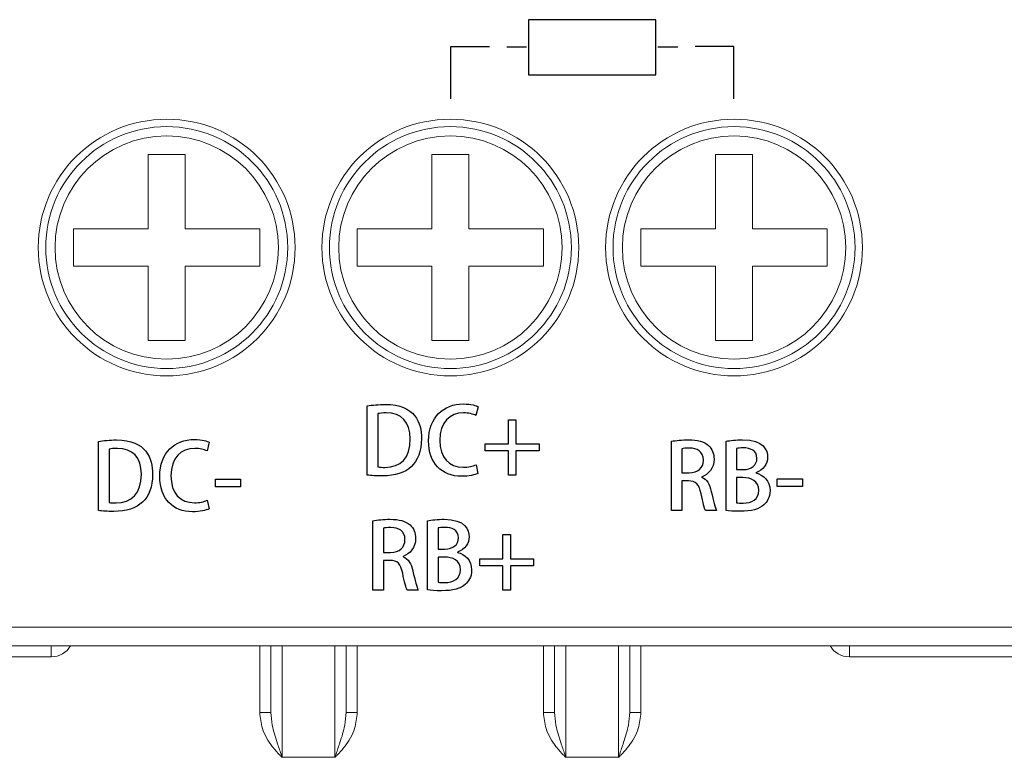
# Model space of a CAD drawing. Header units: millimetres. Extents: x -420 to 420, y -297 to 297.
# Tile 9 of 202: x -310 to -283, y -139 to -119. Entities that reach past the tile are written whole.
import ezdxf

# ---------------------------------------------------------------- set-up
doc = ezdxf.new("R2010")
doc.units = ezdxf.units.MM
doc.header["$MEASUREMENT"] = 0
doc.layers.add('layer 1', color=7, linetype='Continuous')

# ---------------------------------------------------------------- blocks, each defined once
blk = doc.blocks.new('1')
at = {"layer": 'layer 1', "lineweight": 25}
blk.add_lwpolyline([(-3.4773, -0.7402), (-0.0509, -0.7402), (-0.0509, 0.7402), (-3.4773, 0.7402), (-3.4773, -0.7402)], close=True, dxfattribs=at)
for points in [[(-5.5638, -1.39), (-5.5638, -1.39), (-5.5638, 0.0157), (-5.5638, 0.0157), (-5.5638, 0.0157), (-5.5638, 0.0157), (-4.5245, 0.0157), (-4.5245, 0.0157)], [(2.0429, -1.39), (2.0429, -1.39), (2.0429, 0.0157), (2.0429, 0.0157), (2.0429, 0.0157), (2.0429, 0.0157), (1.0036, 0.0157), (1.0036, 0.0157)]]:
    blk.add_open_spline(points, degree=3, knots=[0, 0, 0, 0, 0.3333333, 0.3333333, 0.3333333, 0.3333333, 1, 1, 1, 1], dxfattribs=at)
for points in [[(-3.5281, 0), (-3.5281, 0), (-4.0598, 0), (-4.0598, 0)], [(0.5316, 0), (0.5316, 0), (0, 0), (0, 0)]]:
    blk.add_open_spline(points, degree=3, dxfattribs=at)

msp = doc.modelspace()

# ---------------------------------------------------------------- linework, layer by layer
at = {"layer": 'layer 1', "lineweight": 9}
for points, knots in [([(-302.3402, -124.8529), (-302.3402, -122.9474), (-303.8848, -121.4028), (-305.7903, -121.4028), (-305.7903, -121.4028), (-307.6957, -121.4028), (-309.2403, -122.9474), (-309.2403, -124.8529), (-309.2403, -124.8529), (-309.2403, -126.7581), (-307.6957, -128.3029), (-305.7903, -128.3029), (-305.7903, -128.3029), (-303.8848, -128.3029), (-302.3402, -126.7583), (-302.3402, -124.8529)], [0, 0, 0, 0, 0.2, 0.2, 0.2, 0.2, 0.4, 0.4, 0.4, 0.4, 0.6, 0.6, 0.6, 0.6, 1, 1, 1, 1]), ([(-294.7201, -124.8529), (-294.7201, -122.9474), (-296.2647, -121.4028), (-298.1701, -121.4028), (-298.1701, -121.4028), (-300.0756, -121.4028), (-301.6202, -122.9474), (-301.6202, -124.8529), (-301.6202, -124.8529), (-301.6202, -126.7581), (-300.0756, -128.3029), (-298.1701, -128.3029), (-298.1701, -128.3029), (-296.2647, -128.3029), (-294.7201, -126.7583), (-294.7201, -124.8529)], [0, 0, 0, 0, 0.2, 0.2, 0.2, 0.2, 0.4, 0.4, 0.4, 0.4, 0.6, 0.6, 0.6, 0.6, 1, 1, 1, 1]), ([(-287.0999, -124.8529), (-287.0999, -122.9474), (-288.6446, -121.4028), (-290.55, -121.4028), (-290.55, -121.4028), (-292.4554, -121.4028), (-294.0001, -122.9474), (-294.0001, -124.8529), (-294.0001, -124.8529), (-294.0001, -126.7581), (-292.4554, -128.3029), (-290.55, -128.3029), (-290.55, -128.3029), (-288.6446, -128.3029), (-287.0999, -126.7583), (-287.0999, -124.8529)], [0, 0, 0, 0, 0.2, 0.2, 0.2, 0.2, 0.4, 0.4, 0.4, 0.4, 0.6, 0.6, 0.6, 0.6, 1, 1, 1, 1]), ([(-302.5402, -124.8529), (-302.5402, -123.0578), (-303.9954, -121.6028), (-305.7903, -121.6028), (-305.7903, -121.6028), (-307.5853, -121.6028), (-309.0403, -123.0578), (-309.0403, -124.8529), (-309.0403, -124.8529), (-309.0403, -126.6477), (-307.5853, -128.1029), (-305.7903, -128.1029), (-305.7903, -128.1029), (-303.9954, -128.1029), (-302.5402, -126.6477), (-302.5402, -124.8529)], [0, 0, 0, 0, 0.2, 0.2, 0.2, 0.2, 0.4, 0.4, 0.4, 0.4, 0.6, 0.6, 0.6, 0.6, 1, 1, 1, 1]), ([(-294.9201, -124.8529), (-294.9201, -123.0578), (-296.3753, -121.6028), (-298.1701, -121.6028), (-298.1701, -121.6028), (-299.9652, -121.6028), (-301.4202, -123.0578), (-301.4202, -124.8529), (-301.4202, -124.8529), (-301.4202, -126.6477), (-299.9652, -128.1029), (-298.1701, -128.1029), (-298.1701, -128.1029), (-296.3753, -128.1029), (-294.9201, -126.6477), (-294.9201, -124.8529)], [0, 0, 0, 0, 0.2, 0.2, 0.2, 0.2, 0.4, 0.4, 0.4, 0.4, 0.6, 0.6, 0.6, 0.6, 1, 1, 1, 1]), ([(-287.2999, -124.8529), (-287.2999, -123.0578), (-288.7552, -121.6028), (-290.55, -121.6028), (-290.55, -121.6028), (-292.345, -121.6028), (-293.8001, -123.0578), (-293.8001, -124.8529), (-293.8001, -124.8529), (-293.8001, -126.6477), (-292.345, -128.1029), (-290.55, -128.1029), (-290.55, -128.1029), (-288.7552, -128.1029), (-287.2999, -126.6477), (-287.2999, -124.8529)], [0, 0, 0, 0, 0.2, 0.2, 0.2, 0.2, 0.4, 0.4, 0.4, 0.4, 0.6, 0.6, 0.6, 0.6, 1, 1, 1, 1]), ([(-302.7902, -124.8529), (-302.7902, -123.1958), (-304.1335, -121.8528), (-305.7903, -121.8528), (-305.7903, -121.8528), (-307.4471, -121.8528), (-308.7903, -123.1958), (-308.7903, -124.8529), (-308.7903, -124.8529), (-308.7903, -126.5097), (-307.4473, -127.8529), (-305.7903, -127.8529), (-305.7903, -127.8529), (-304.1335, -127.8529), (-302.7902, -126.5097), (-302.7902, -124.8529)], [0, 0, 0, 0, 0.2, 0.2, 0.2, 0.2, 0.4, 0.4, 0.4, 0.4, 0.6, 0.6, 0.6, 0.6, 1, 1, 1, 1]), ([(-295.1701, -124.8529), (-295.1701, -123.1958), (-296.5133, -121.8528), (-298.1701, -121.8528), (-298.1701, -121.8528), (-299.827, -121.8528), (-301.1702, -123.1958), (-301.1702, -124.8529), (-301.1702, -124.8529), (-301.1702, -126.5097), (-299.8272, -127.8529), (-298.1701, -127.8529), (-298.1701, -127.8529), (-296.5133, -127.8529), (-295.1701, -126.5097), (-295.1701, -124.8529)], [0, 0, 0, 0, 0.2, 0.2, 0.2, 0.2, 0.4, 0.4, 0.4, 0.4, 0.6, 0.6, 0.6, 0.6, 1, 1, 1, 1]), ([(-287.5499, -124.8529), (-287.5499, -123.1958), (-288.8932, -121.8528), (-290.55, -121.8528), (-290.55, -121.8528), (-292.2068, -121.8528), (-293.5501, -123.1958), (-293.5501, -124.8529), (-293.5501, -124.8529), (-293.5501, -126.5097), (-292.207, -127.8529), (-290.55, -127.8529), (-290.55, -127.8529), (-288.8932, -127.8529), (-287.5499, -126.5097), (-287.5499, -124.8529)], [0, 0, 0, 0, 0.2, 0.2, 0.2, 0.2, 0.4, 0.4, 0.4, 0.4, 0.6, 0.6, 0.6, 0.6, 1, 1, 1, 1]), ([(-302.9902, -137.3469), (-302.9902, -137.1707), (-302.9902, -136.9945), (-302.9902, -136.8347), (-302.9902, -136.8347), (-302.9902, -136.4063), (-302.9902, -136.0943), (-302.9902, -135.8405), (-302.9902, -135.8405), (-302.9902, -135.7385), (-302.9902, -135.6457), (-302.9902, -135.5531)], [0, 0, 0, 0, 0.25, 0.25, 0.25, 0.25, 0.5, 0.5, 0.5, 0.5, 1, 1, 1, 1]), ([(-302.6902, -135.5531), (-302.6902, -135.5531), (-302.6902, -135.5531), (-302.6902, -135.5531), (-302.6902, -135.5531), (-302.6902, -135.5531), (-302.6902, -135.6575), (-302.6902, -135.7647), (-302.6902, -135.7647), (-302.6902, -135.8759), (-302.6902, -135.9901), (-302.6902, -136.1193), (-302.6902, -136.1193), (-302.6902, -136.3717), (-302.6902, -136.6815), (-302.6902, -137.0817), (-302.6902, -137.0817), (-302.6902, -137.2363), (-302.6902, -137.4043), (-302.6902, -137.5995), (-302.6902, -137.5995), (-302.6902, -137.7431), (-302.6902, -137.9015), (-302.6902, -138.0815), (-302.6902, -138.0815), (-302.6902, -138.2037), (-302.6902, -138.3359), (-302.6902, -138.4707), (-302.6902, -138.4707), (-302.6902, -138.4981), (-302.6902, -138.5255), (-302.6902, -138.5531)], [0, 0, 0, 0, 0.1111111, 0.1111111, 0.1111111, 0.1111111, 0.2222222, 0.2222222, 0.2222222, 0.2222222, 0.3333333, 0.3333333, 0.3333333, 0.3333333, 0.4444444, 0.4444444, 0.4444444, 0.4444444, 0.5555556, 0.5555556, 0.5555556, 0.5555556, 0.6666667, 0.6666667, 0.6666667, 0.6666667, 0.7777778, 0.7777778, 0.7777778, 0.7777778, 1, 1, 1, 1]), ([(-301.2702, -138.5531), (-301.2702, -138.5531), (-301.2702, -138.5529), (-301.2702, -138.5529), (-301.2702, -138.5529), (-301.2702, -138.5255), (-301.2702, -138.4981), (-301.2702, -138.4707), (-301.2702, -138.4707), (-301.2702, -138.3359), (-301.2702, -138.2037), (-301.2702, -138.0815), (-301.2702, -138.0815), (-301.2702, -137.9017), (-301.2702, -137.7433), (-301.2702, -137.5995), (-301.2702, -137.5995), (-301.2702, -137.4041), (-301.2702, -137.2355), (-301.2702, -137.0817), (-301.2702, -137.0817), (-301.2702, -136.6831), (-301.2702, -136.3831), (-301.2702, -136.1193), (-301.2702, -136.1193), (-301.2702, -135.9875), (-301.2702, -135.8649), (-301.2702, -135.7723), (-301.2702, -135.7723), (-301.2702, -135.6785), (-301.2702, -135.6157), (-301.2702, -135.5531)], [0, 0, 0, 0, 0.1111111, 0.1111111, 0.1111111, 0.1111111, 0.2222222, 0.2222222, 0.2222222, 0.2222222, 0.3333333, 0.3333333, 0.3333333, 0.3333333, 0.4444444, 0.4444444, 0.4444444, 0.4444444, 0.5555556, 0.5555556, 0.5555556, 0.5555556, 0.6666667, 0.6666667, 0.6666667, 0.6666667, 0.7777778, 0.7777778, 0.7777778, 0.7777778, 1, 1, 1, 1]), ([(-300.9702, -135.5531), (-300.9702, -135.6457), (-300.9702, -135.7383), (-300.9702, -135.8405), (-300.9702, -135.8405), (-300.9702, -136.0939), (-300.9702, -136.4061), (-300.9702, -136.8347), (-300.9702, -136.8347), (-300.9702, -136.9947), (-300.9702, -137.1707), (-300.9702, -137.3469)], [0, 0, 0, 0, 0.25, 0.25, 0.25, 0.25, 0.5, 0.5, 0.5, 0.5, 1, 1, 1, 1]), ([(-295.3701, -137.3469), (-295.3701, -137.1707), (-295.3701, -136.9945), (-295.3701, -136.8347), (-295.3701, -136.8347), (-295.3701, -136.4063), (-295.3701, -136.0943), (-295.3701, -135.8405), (-295.3701, -135.8405), (-295.3701, -135.7385), (-295.3701, -135.6457), (-295.3701, -135.5531)], [0, 0, 0, 0, 0.25, 0.25, 0.25, 0.25, 0.5, 0.5, 0.5, 0.5, 1, 1, 1, 1]), ([(-295.0701, -135.5531), (-295.0701, -135.5531), (-295.0701, -135.5531), (-295.0701, -135.5531), (-295.0701, -135.5531), (-295.0701, -135.5531), (-295.0701, -135.6575), (-295.0701, -135.7647), (-295.0701, -135.7647), (-295.0701, -135.8759), (-295.0701, -135.9901), (-295.0701, -136.1193), (-295.0701, -136.1193), (-295.0701, -136.3717), (-295.0701, -136.6815), (-295.0701, -137.0817), (-295.0701, -137.0817), (-295.0701, -137.2363), (-295.0701, -137.4043), (-295.0701, -137.5995), (-295.0701, -137.5995), (-295.0701, -137.7431), (-295.0701, -137.9015), (-295.0701, -138.0815), (-295.0701, -138.0815), (-295.0701, -138.2037), (-295.0701, -138.3359), (-295.0701, -138.4707), (-295.0701, -138.4707), (-295.0701, -138.4981), (-295.0701, -138.5255), (-295.0701, -138.5531)], [0, 0, 0, 0, 0.1111111, 0.1111111, 0.1111111, 0.1111111, 0.2222222, 0.2222222, 0.2222222, 0.2222222, 0.3333333, 0.3333333, 0.3333333, 0.3333333, 0.4444444, 0.4444444, 0.4444444, 0.4444444, 0.5555556, 0.5555556, 0.5555556, 0.5555556, 0.6666667, 0.6666667, 0.6666667, 0.6666667, 0.7777778, 0.7777778, 0.7777778, 0.7777778, 1, 1, 1, 1]), ([(-293.6501, -138.5531), (-293.6501, -138.5531), (-293.6501, -138.5529), (-293.6501, -138.5529), (-293.6501, -138.5529), (-293.6501, -138.5255), (-293.6501, -138.4981), (-293.6501, -138.4707), (-293.6501, -138.4707), (-293.6501, -138.3359), (-293.6501, -138.2037), (-293.6501, -138.0815), (-293.6501, -138.0815), (-293.6501, -137.9017), (-293.6501, -137.7433), (-293.6501, -137.5995), (-293.6501, -137.5995), (-293.6501, -137.4041), (-293.6501, -137.2355), (-293.6501, -137.0817), (-293.6501, -137.0817), (-293.6501, -136.6831), (-293.6501, -136.3831), (-293.6501, -136.1193), (-293.6501, -136.1193), (-293.6501, -135.9875), (-293.6501, -135.8649), (-293.6501, -135.7723), (-293.6501, -135.7723), (-293.6501, -135.6785), (-293.6501, -135.6157), (-293.6501, -135.5531)], [0, 0, 0, 0, 0.1111111, 0.1111111, 0.1111111, 0.1111111, 0.2222222, 0.2222222, 0.2222222, 0.2222222, 0.3333333, 0.3333333, 0.3333333, 0.3333333, 0.4444444, 0.4444444, 0.4444444, 0.4444444, 0.5555556, 0.5555556, 0.5555556, 0.5555556, 0.6666667, 0.6666667, 0.6666667, 0.6666667, 0.7777778, 0.7777778, 0.7777778, 0.7777778, 1, 1, 1, 1]), ([(-293.35, -135.5531), (-293.35, -135.6457), (-293.35, -135.7383), (-293.35, -135.8405), (-293.35, -135.8405), (-293.35, -136.0939), (-293.35, -136.4061), (-293.35, -136.8347), (-293.35, -136.8347), (-293.35, -136.9947), (-293.35, -137.1707), (-293.35, -137.3469)], [0, 0, 0, 0, 0.25, 0.25, 0.25, 0.25, 0.5, 0.5, 0.5, 0.5, 1, 1, 1, 1]), ([(-302.6902, -138.5531), (-302.6914, -138.5519), (-302.6926, -138.5507), (-302.6938, -138.5495), (-302.6938, -138.5495), (-302.712, -138.5313), (-302.7302, -138.5129), (-302.7484, -138.4943), (-302.7484, -138.4943), (-302.8208, -138.4199), (-302.8902, -138.3431), (-302.9542, -138.2605), (-302.9542, -138.2605), (-303.067, -138.1151), (-303.163, -137.9523), (-303.2166, -137.7781), (-303.2166, -137.7781), (-303.2592, -137.6393), (-303.2746, -137.4931), (-303.2902, -137.3469)], [0, 0, 0, 0, 0.1666667, 0.1666667, 0.1666667, 0.1666667, 0.3333333, 0.3333333, 0.3333333, 0.3333333, 0.5, 0.5, 0.5, 0.5, 0.6666667, 0.6666667, 0.6666667, 0.6666667, 1, 1, 1, 1]), ([(-302.9902, -137.3469), (-302.9818, -137.4615), (-302.9734, -137.5759), (-302.9534, -137.6889), (-302.9534, -137.6889), (-302.9254, -137.8471), (-302.8746, -138.0021), (-302.8222, -138.1591), (-302.8222, -138.1591), (-302.7884, -138.2605), (-302.7538, -138.3627), (-302.7194, -138.4659), (-302.7194, -138.4659), (-302.7102, -138.4929), (-302.7012, -138.5201), (-302.6922, -138.5473), (-302.6922, -138.5473), (-302.6916, -138.5491), (-302.6908, -138.5511), (-302.6902, -138.5531)], [0, 0, 0, 0, 0.1666667, 0.1666667, 0.1666667, 0.1666667, 0.3333333, 0.3333333, 0.3333333, 0.3333333, 0.5, 0.5, 0.5, 0.5, 0.6666667, 0.6666667, 0.6666667, 0.6666667, 1, 1, 1, 1]), ([(-301.2702, -138.5531), (-301.2696, -138.5511), (-301.269, -138.5491), (-301.2684, -138.5473), (-301.2684, -138.5473), (-301.2592, -138.5201), (-301.2502, -138.4929), (-301.2412, -138.4659), (-301.2412, -138.4659), (-301.2066, -138.3627), (-301.1722, -138.2605), (-301.1382, -138.1591), (-301.1382, -138.1591), (-301.0858, -138.0021), (-301.035, -137.8471), (-301.007, -137.6889), (-301.007, -137.6889), (-300.987, -137.5759), (-300.9786, -137.4615), (-300.9702, -137.3469)], [0, 0, 0, 0, 0.1666667, 0.1666667, 0.1666667, 0.1666667, 0.3333333, 0.3333333, 0.3333333, 0.3333333, 0.5, 0.5, 0.5, 0.5, 0.6666667, 0.6666667, 0.6666667, 0.6666667, 1, 1, 1, 1]), ([(-300.6702, -137.3469), (-300.6858, -137.4931), (-300.7014, -137.6393), (-300.744, -137.7781), (-300.744, -137.7781), (-300.7974, -137.9523), (-300.8934, -138.1151), (-301.0064, -138.2605), (-301.0064, -138.2605), (-301.0704, -138.3431), (-301.1396, -138.4199), (-301.2122, -138.4943), (-301.2122, -138.4943), (-301.2302, -138.5129), (-301.2484, -138.5313), (-301.2668, -138.5495), (-301.2668, -138.5495), (-301.268, -138.5507), (-301.269, -138.5519), (-301.2702, -138.5531)], [0, 0, 0, 0, 0.1666667, 0.1666667, 0.1666667, 0.1666667, 0.3333333, 0.3333333, 0.3333333, 0.3333333, 0.5, 0.5, 0.5, 0.5, 0.6666667, 0.6666667, 0.6666667, 0.6666667, 1, 1, 1, 1]), ([(-295.0701, -138.5531), (-295.0713, -138.5519), (-295.0725, -138.5507), (-295.0737, -138.5495), (-295.0737, -138.5495), (-295.0919, -138.5313), (-295.1101, -138.5129), (-295.1283, -138.4943), (-295.1283, -138.4943), (-295.2007, -138.4199), (-295.2701, -138.3431), (-295.3341, -138.2605), (-295.3341, -138.2605), (-295.4469, -138.1151), (-295.5429, -137.9523), (-295.5965, -137.7781), (-295.5965, -137.7781), (-295.6391, -137.6393), (-295.6545, -137.4931), (-295.6701, -137.3469)], [0, 0, 0, 0, 0.1666667, 0.1666667, 0.1666667, 0.1666667, 0.3333333, 0.3333333, 0.3333333, 0.3333333, 0.5, 0.5, 0.5, 0.5, 0.6666667, 0.6666667, 0.6666667, 0.6666667, 1, 1, 1, 1]), ([(-295.3701, -137.3469), (-295.3617, -137.4615), (-295.3533, -137.5759), (-295.3333, -137.6889), (-295.3333, -137.6889), (-295.3053, -137.8471), (-295.2545, -138.0021), (-295.2021, -138.1591), (-295.2021, -138.1591), (-295.1683, -138.2605), (-295.1337, -138.3627), (-295.0993, -138.4659), (-295.0993, -138.4659), (-295.0901, -138.4929), (-295.0811, -138.5201), (-295.0721, -138.5473), (-295.0721, -138.5473), (-295.0715, -138.5491), (-295.0707, -138.5511), (-295.0701, -138.5531)], [0, 0, 0, 0, 0.1666667, 0.1666667, 0.1666667, 0.1666667, 0.3333333, 0.3333333, 0.3333333, 0.3333333, 0.5, 0.5, 0.5, 0.5, 0.6666667, 0.6666667, 0.6666667, 0.6666667, 1, 1, 1, 1]), ([(-293.6501, -138.5531), (-293.6495, -138.5511), (-293.6489, -138.5491), (-293.6483, -138.5473), (-293.6483, -138.5473), (-293.6391, -138.5201), (-293.6301, -138.4929), (-293.6211, -138.4659), (-293.6211, -138.4659), (-293.5865, -138.3627), (-293.5521, -138.2605), (-293.5181, -138.1591), (-293.5181, -138.1591), (-293.4656, -138.0021), (-293.4148, -137.8471), (-293.3868, -137.6889), (-293.3868, -137.6889), (-293.3668, -137.5759), (-293.3584, -137.4615), (-293.35, -137.3469)], [0, 0, 0, 0, 0.1666667, 0.1666667, 0.1666667, 0.1666667, 0.3333333, 0.3333333, 0.3333333, 0.3333333, 0.5, 0.5, 0.5, 0.5, 0.6666667, 0.6666667, 0.6666667, 0.6666667, 1, 1, 1, 1]), ([(-293.05, -137.3469), (-293.0656, -137.4931), (-293.0812, -137.6393), (-293.1238, -137.7781), (-293.1238, -137.7781), (-293.1772, -137.9523), (-293.2732, -138.1151), (-293.3862, -138.2605), (-293.3862, -138.2605), (-293.4502, -138.3431), (-293.5195, -138.4199), (-293.5921, -138.4943), (-293.5921, -138.4943), (-293.6101, -138.5129), (-293.6283, -138.5313), (-293.6467, -138.5495), (-293.6467, -138.5495), (-293.6479, -138.5507), (-293.6489, -138.5519), (-293.6501, -138.5531)], [0, 0, 0, 0, 0.1666667, 0.1666667, 0.1666667, 0.1666667, 0.3333333, 0.3333333, 0.3333333, 0.3333333, 0.5, 0.5, 0.5, 0.5, 0.6666667, 0.6666667, 0.6666667, 0.6666667, 1, 1, 1, 1])]:
    msp.add_open_spline(points, degree=3, knots=knots, dxfattribs=at)
for points in [[(-305.2903, -122.3528), (-305.2903, -122.3528), (-306.2903, -122.3528), (-306.2903, -122.3528)], [(-306.2903, -122.3528), (-306.2903, -122.3528), (-306.2903, -124.3529), (-306.2903, -124.3529)], [(-305.2903, -122.3528), (-305.2903, -122.3528), (-305.2903, -124.3529), (-305.2903, -124.3529)], [(-297.6701, -122.3528), (-297.6701, -122.3528), (-298.6701, -122.3528), (-298.6701, -122.3528)], [(-298.6701, -122.3528), (-298.6701, -122.3528), (-298.6701, -124.3529), (-298.6701, -124.3529)], [(-297.6701, -122.3528), (-297.6701, -122.3528), (-297.6701, -124.3529), (-297.6701, -124.3529)], [(-290.05, -122.3528), (-290.05, -122.3528), (-291.05, -122.3528), (-291.05, -122.3528)], [(-291.05, -122.3528), (-291.05, -122.3528), (-291.05, -124.3529), (-291.05, -124.3529)], [(-290.05, -122.3528), (-290.05, -122.3528), (-290.05, -124.3529), (-290.05, -124.3529)], [(-308.2903, -124.3529), (-308.2903, -124.3529), (-306.2903, -124.3529), (-306.2903, -124.3529)], [(-308.2903, -124.3529), (-308.2903, -124.3529), (-308.2903, -125.3529), (-308.2903, -125.3529)], [(-305.2903, -124.3529), (-305.2903, -124.3529), (-303.2902, -124.3529), (-303.2902, -124.3529)], [(-303.2902, -124.3529), (-303.2902, -124.3529), (-303.2902, -125.3529), (-303.2902, -125.3529)], [(-300.6702, -124.3529), (-300.6702, -124.3529), (-300.6702, -125.3529), (-300.6702, -125.3529)], [(-300.6702, -124.3529), (-300.6702, -124.3529), (-298.6701, -124.3529), (-298.6701, -124.3529)], [(-297.6701, -124.3529), (-297.6701, -124.3529), (-295.6701, -124.3529), (-295.6701, -124.3529)], [(-295.6701, -124.3529), (-295.6701, -124.3529), (-295.6701, -125.3529), (-295.6701, -125.3529)], [(-293.05, -124.3529), (-293.05, -124.3529), (-291.05, -124.3529), (-291.05, -124.3529)], [(-293.05, -124.3529), (-293.05, -124.3529), (-293.05, -125.3529), (-293.05, -125.3529)], [(-290.05, -124.3529), (-290.05, -124.3529), (-288.0499, -124.3529), (-288.0499, -124.3529)], [(-288.0499, -124.3529), (-288.0499, -124.3529), (-288.0499, -125.3529), (-288.0499, -125.3529)], [(-308.2903, -125.3529), (-308.2903, -125.3529), (-306.2903, -125.3529), (-306.2903, -125.3529)], [(-306.2903, -125.3529), (-306.2903, -125.3529), (-306.2903, -127.3529), (-306.2903, -127.3529)], [(-305.2903, -125.3529), (-305.2903, -125.3529), (-305.2903, -127.3529), (-305.2903, -127.3529)], [(-305.2903, -125.3529), (-305.2903, -125.3529), (-303.2902, -125.3529), (-303.2902, -125.3529)], [(-300.6702, -125.3529), (-300.6702, -125.3529), (-298.6701, -125.3529), (-298.6701, -125.3529)], [(-298.6701, -125.3529), (-298.6701, -125.3529), (-298.6701, -127.3529), (-298.6701, -127.3529)], [(-297.6701, -125.3529), (-297.6701, -125.3529), (-297.6701, -127.3529), (-297.6701, -127.3529)], [(-297.6701, -125.3529), (-297.6701, -125.3529), (-295.6701, -125.3529), (-295.6701, -125.3529)], [(-293.05, -125.3529), (-293.05, -125.3529), (-291.05, -125.3529), (-291.05, -125.3529)], [(-291.05, -125.3529), (-291.05, -125.3529), (-291.05, -127.3529), (-291.05, -127.3529)], [(-290.05, -125.3529), (-290.05, -125.3529), (-290.05, -127.3529), (-290.05, -127.3529)], [(-290.05, -125.3529), (-290.05, -125.3529), (-288.0499, -125.3529), (-288.0499, -125.3529)], [(-305.2903, -127.3529), (-305.2903, -127.3529), (-306.2903, -127.3529), (-306.2903, -127.3529)], [(-297.6701, -127.3529), (-297.6701, -127.3529), (-298.6701, -127.3529), (-298.6701, -127.3529)], [(-290.05, -127.3529), (-290.05, -127.3529), (-291.05, -127.3529), (-291.05, -127.3529)], [(-311.8206, -135.0531), (-311.8206, -135.0531), (-259.2094, -135.0531), (-259.2094, -135.0531)], [(-259.2094, -135.5531), (-259.2094, -135.5531), (-311.536, -135.5531), (-311.536, -135.5531)], [(-308.8903, -135.8531), (-308.8903, -135.8531), (-308.8903, -135.5531), (-308.8903, -135.5531)], [(-308.8903, -135.8531), (-308.6759, -135.8531), (-308.4779, -135.7387), (-308.3707, -135.5531)], [(-303.2902, -137.3469), (-303.2902, -137.3469), (-303.2902, -135.5531), (-303.2902, -135.5531)], [(-300.6702, -135.5531), (-300.6702, -135.5531), (-300.6702, -137.3469), (-300.6702, -137.3469)], [(-295.6701, -137.3469), (-295.6701, -137.3469), (-295.6701, -135.5531), (-295.6701, -135.5531)], [(-293.05, -135.5531), (-293.05, -135.5531), (-293.05, -137.3469), (-293.05, -137.3469)], [(-287.9695, -135.5531), (-287.8623, -135.7387), (-287.6643, -135.8531), (-287.4499, -135.8531)], [(-287.4499, -135.5531), (-287.4499, -135.5531), (-287.4499, -135.8531), (-287.4499, -135.8531)], [(-308.8903, -135.8531), (-308.8903, -135.8531), (-330.9108, -135.8531), (-330.9108, -135.8531)], [(-260.5094, -135.8531), (-260.5094, -135.8531), (-287.4499, -135.8531), (-287.4499, -135.8531)], [(-302.9902, -137.3469), (-302.9902, -137.3469), (-303.2902, -137.3469), (-303.2902, -137.3469)], [(-300.6702, -137.3469), (-300.6702, -137.3469), (-300.9702, -137.3469), (-300.9702, -137.3469)], [(-295.3701, -137.3469), (-295.3701, -137.3469), (-295.6701, -137.3469), (-295.6701, -137.3469)], [(-293.05, -137.3469), (-293.05, -137.3469), (-293.35, -137.3469), (-293.35, -137.3469)], [(-302.6902, -138.5531), (-302.6902, -138.5531), (-301.2702, -138.5531), (-301.2702, -138.5531)], [(-295.0701, -138.5531), (-295.0701, -138.5531), (-293.6501, -138.5531), (-293.6501, -138.5531)]]:
    msp.add_open_spline(points, degree=3, dxfattribs=at)
at = {"layer": 'layer 1'}
for points, knots in [([(-300.4007, -130.9677), (-300.2946, -130.9825), (-300.1587, -130.9899), (-299.9908, -130.9899), (-299.9908, -130.9899), (-299.6575, -130.9899), (-299.3883, -130.9059), (-299.2179, -130.7405), (-299.2179, -130.7405), (-299.0525, -130.58), (-298.9463, -130.3306), (-298.9463, -129.9873), (-298.9463, -129.9873), (-298.9463, -129.9873), (-298.9463, -129.9848), (-298.9463, -129.9848), (-298.9463, -129.9848), (-298.9463, -129.565), (-299.1142, -129.0687), (-299.9192, -129.0687), (-299.9192, -129.0687), (-300.097, -129.0687), (-300.2649, -129.086), (-300.4007, -129.1082), (-300.4007, -129.1082), (-300.4007, -129.1082), (-300.4007, -130.9677), (-300.4007, -130.9677)], [0, 0, 0, 0, 0.125, 0.125, 0.125, 0.125, 0.25, 0.25, 0.25, 0.25, 0.375, 0.375, 0.375, 0.375, 0.5, 0.5, 0.5, 0.5, 0.625, 0.625, 0.625, 0.625, 0.75, 0.75, 0.75, 0.75, 1, 1, 1, 1]), ([(-297.4795, -130.6911), (-297.561, -130.7306), (-297.6919, -130.7578), (-297.8203, -130.7578), (-297.8203, -130.7578), (-298.2104, -130.7578), (-298.4524, -130.4985), (-298.4524, -130.0342), (-298.4524, -130.0342), (-298.4524, -129.5428), (-298.1808, -129.2959), (-297.8153, -129.2959), (-297.8153, -129.2959), (-297.6746, -129.2959), (-297.5634, -129.328), (-297.4844, -129.365), (-297.4844, -129.365), (-297.4844, -129.365), (-297.4227, -129.1304), (-297.4227, -129.1304), (-297.4227, -129.1304), (-297.4745, -129.1033), (-297.6079, -129.0563), (-297.8252, -129.0563), (-297.8252, -129.0563), (-298.3487, -129.0563), (-298.7537, -129.407), (-298.7537, -130.049), (-298.7537, -130.049), (-298.7537, -130.6516), (-298.4006, -130.9998), (-297.8746, -130.9998), (-297.8746, -130.9998), (-297.6696, -130.9998), (-297.5091, -130.9603), (-297.4301, -130.9207), (-297.4301, -130.9207), (-297.4301, -130.9207), (-297.4795, -130.6911), (-297.4795, -130.6911)], [0, 0, 0, 0, 0.0909091, 0.0909091, 0.0909091, 0.0909091, 0.1818182, 0.1818182, 0.1818182, 0.1818182, 0.2727273, 0.2727273, 0.2727273, 0.2727273, 0.3636364, 0.3636364, 0.3636364, 0.3636364, 0.4545455, 0.4545455, 0.4545455, 0.4545455, 0.5454545, 0.5454545, 0.5454545, 0.5454545, 0.6363636, 0.6363636, 0.6363636, 0.6363636, 0.7272727, 0.7272727, 0.7272727, 0.7272727, 0.8181818, 0.8181818, 0.8181818, 0.8181818, 1, 1, 1, 1]), ([(-300.1143, -129.3156), (-300.0649, -129.3058), (-299.9908, -129.2959), (-299.8921, -129.2959), (-299.8921, -129.2959), (-299.4846, -129.2959), (-299.2475, -129.5329), (-299.2475, -129.9922), (-299.2475, -129.9922), (-299.2475, -130.5133), (-299.5044, -130.7627), (-299.9291, -130.7602), (-299.9291, -130.7602), (-299.9958, -130.7602), (-300.0649, -130.7578), (-300.1143, -130.7504), (-300.1143, -130.7504), (-300.1143, -130.7504), (-300.1143, -129.3156), (-300.1143, -129.3156)], [0, 0, 0, 0, 0.1666667, 0.1666667, 0.1666667, 0.1666667, 0.3333333, 0.3333333, 0.3333333, 0.3333333, 0.5, 0.5, 0.5, 0.5, 0.6666667, 0.6666667, 0.6666667, 0.6666667, 1, 1, 1, 1]), ([(-296.6078, -130.1281), (-296.6078, -130.1281), (-297.2326, -130.1281), (-297.2326, -130.1281), (-297.2326, -130.1281), (-297.2326, -130.1281), (-297.2326, -130.3182), (-297.2326, -130.3182), (-297.2326, -130.3182), (-297.2326, -130.3182), (-296.6078, -130.3182), (-296.6078, -130.3182), (-296.6078, -130.3182), (-296.6078, -130.3182), (-296.6078, -130.9726), (-296.6078, -130.9726), (-296.6078, -130.9726), (-296.6078, -130.9726), (-296.4078, -130.9726), (-296.4078, -130.9726), (-296.4078, -130.9726), (-296.4078, -130.9726), (-296.4078, -130.3182), (-296.4078, -130.3182), (-296.4078, -130.3182), (-296.4078, -130.3182), (-295.7855, -130.3182), (-295.7855, -130.3182), (-295.7855, -130.3182), (-295.7855, -130.3182), (-295.7855, -130.1281), (-295.7855, -130.1281), (-295.7855, -130.1281), (-295.7855, -130.1281), (-296.4078, -130.1281), (-296.4078, -130.1281), (-296.4078, -130.1281), (-296.4078, -130.1281), (-296.4078, -129.4786), (-296.4078, -129.4786), (-296.4078, -129.4786), (-296.4078, -129.4786), (-296.6078, -129.4786), (-296.6078, -129.4786), (-296.6078, -129.4786), (-296.6078, -129.4786), (-296.6078, -130.1281), (-296.6078, -130.1281)], [0, 0, 0, 0, 0.0769231, 0.0769231, 0.0769231, 0.0769231, 0.1538462, 0.1538462, 0.1538462, 0.1538462, 0.2307692, 0.2307692, 0.2307692, 0.2307692, 0.3076923, 0.3076923, 0.3076923, 0.3076923, 0.3846154, 0.3846154, 0.3846154, 0.3846154, 0.4615385, 0.4615385, 0.4615385, 0.4615385, 0.5384615, 0.5384615, 0.5384615, 0.5384615, 0.6153846, 0.6153846, 0.6153846, 0.6153846, 0.6923077, 0.6923077, 0.6923077, 0.6923077, 0.7692308, 0.7692308, 0.7692308, 0.7692308, 0.8461538, 0.8461538, 0.8461538, 0.8461538, 1, 1, 1, 1]), ([(-307.6234, -131.922), (-307.5173, -131.9368), (-307.3814, -131.9442), (-307.2135, -131.9442), (-307.2135, -131.9442), (-306.8802, -131.9442), (-306.611, -131.8602), (-306.4406, -131.6948), (-306.4406, -131.6948), (-306.2752, -131.5343), (-306.169, -131.2849), (-306.169, -130.9416), (-306.169, -130.9416), (-306.169, -130.9416), (-306.169, -130.9391), (-306.169, -130.9391), (-306.169, -130.9391), (-306.169, -130.5193), (-306.3369, -130.023), (-307.1419, -130.023), (-307.1419, -130.023), (-307.3197, -130.023), (-307.4876, -130.0403), (-307.6234, -130.0625), (-307.6234, -130.0625), (-307.6234, -130.0625), (-307.6234, -131.922), (-307.6234, -131.922)], [0, 0, 0, 0, 0.125, 0.125, 0.125, 0.125, 0.25, 0.25, 0.25, 0.25, 0.375, 0.375, 0.375, 0.375, 0.5, 0.5, 0.5, 0.5, 0.625, 0.625, 0.625, 0.625, 0.75, 0.75, 0.75, 0.75, 1, 1, 1, 1]), ([(-304.7022, -131.6454), (-304.7837, -131.6849), (-304.9146, -131.7121), (-305.043, -131.7121), (-305.043, -131.7121), (-305.4331, -131.7121), (-305.6751, -131.4528), (-305.6751, -130.9885), (-305.6751, -130.9885), (-305.6751, -130.4971), (-305.4035, -130.2502), (-305.038, -130.2502), (-305.038, -130.2502), (-304.8973, -130.2502), (-304.7861, -130.2823), (-304.7071, -130.3193), (-304.7071, -130.3193), (-304.7071, -130.3193), (-304.6454, -130.0847), (-304.6454, -130.0847), (-304.6454, -130.0847), (-304.6972, -130.0576), (-304.8306, -130.0106), (-305.0479, -130.0106), (-305.0479, -130.0106), (-305.5714, -130.0106), (-305.9764, -130.3613), (-305.9764, -131.0033), (-305.9764, -131.0033), (-305.9764, -131.6059), (-305.6233, -131.9541), (-305.0973, -131.9541), (-305.0973, -131.9541), (-304.8923, -131.9541), (-304.7318, -131.9146), (-304.6528, -131.875), (-304.6528, -131.875), (-304.6528, -131.875), (-304.7022, -131.6454), (-304.7022, -131.6454)], [0, 0, 0, 0, 0.0909091, 0.0909091, 0.0909091, 0.0909091, 0.1818182, 0.1818182, 0.1818182, 0.1818182, 0.2727273, 0.2727273, 0.2727273, 0.2727273, 0.3636364, 0.3636364, 0.3636364, 0.3636364, 0.4545455, 0.4545455, 0.4545455, 0.4545455, 0.5454545, 0.5454545, 0.5454545, 0.5454545, 0.6363636, 0.6363636, 0.6363636, 0.6363636, 0.7272727, 0.7272727, 0.7272727, 0.7272727, 0.8181818, 0.8181818, 0.8181818, 0.8181818, 1, 1, 1, 1]), ([(-291.424, -131.0197), (-291.2338, -130.9481), (-291.0857, -130.7826), (-291.0857, -130.5406), (-291.0857, -130.5406), (-291.0857, -130.3875), (-291.1375, -130.2567), (-291.2363, -130.1702), (-291.2363, -130.1702), (-291.3548, -130.064), (-291.5277, -130.0196), (-291.7746, -130.0196), (-291.7746, -130.0196), (-291.945, -130.0196), (-292.1129, -130.0369), (-292.2339, -130.0591), (-292.2339, -130.0591), (-292.2339, -130.0591), (-292.2339, -131.9235), (-292.2339, -131.9235), (-292.2339, -131.9235), (-292.2339, -131.9235), (-291.95, -131.9235), (-291.95, -131.9235), (-291.95, -131.9235), (-291.95, -131.9235), (-291.95, -131.1234), (-291.95, -131.1234), (-291.95, -131.1234), (-291.95, -131.1234), (-291.7771, -131.1234), (-291.7771, -131.1234), (-291.7771, -131.1234), (-291.5771, -131.1234), (-291.4857, -131.2197), (-291.4339, -131.4716), (-291.4339, -131.4716), (-291.3869, -131.7037), (-291.3425, -131.8692), (-291.3153, -131.9235), (-291.3153, -131.9235), (-291.3153, -131.9235), (-291.019, -131.9235), (-291.019, -131.9235), (-291.019, -131.9235), (-291.056, -131.8519), (-291.103, -131.6568), (-291.1598, -131.4099), (-291.1598, -131.4099), (-291.2042, -131.2098), (-291.2832, -131.0765), (-291.424, -131.0246), (-291.424, -131.0246), (-291.424, -131.0246), (-291.424, -131.0197), (-291.424, -131.0197)], [0, 0, 0, 0, 0.0666667, 0.0666667, 0.0666667, 0.0666667, 0.1333333, 0.1333333, 0.1333333, 0.1333333, 0.2, 0.2, 0.2, 0.2, 0.2666667, 0.2666667, 0.2666667, 0.2666667, 0.3333333, 0.3333333, 0.3333333, 0.3333333, 0.4, 0.4, 0.4, 0.4, 0.4666667, 0.4666667, 0.4666667, 0.4666667, 0.5333333, 0.5333333, 0.5333333, 0.5333333, 0.6, 0.6, 0.6, 0.6, 0.6666667, 0.6666667, 0.6666667, 0.6666667, 0.7333333, 0.7333333, 0.7333333, 0.7333333, 0.8, 0.8, 0.8, 0.8, 0.8666667, 0.8666667, 0.8666667, 0.8666667, 1, 1, 1, 1]), ([(-289.9596, -130.9036), (-289.7621, -130.8296), (-289.6485, -130.6715), (-289.6485, -130.4912), (-289.6485, -130.4912), (-289.6485, -130.3011), (-289.7473, -130.0196), (-290.3226, -130.0196), (-290.3226, -130.0196), (-290.4905, -130.0196), (-290.6585, -130.0369), (-290.7646, -130.0591), (-290.7646, -130.0591), (-290.7646, -130.0591), (-290.7646, -131.9186), (-290.7646, -131.9186), (-290.7646, -131.9186), (-290.6832, -131.9284), (-290.5572, -131.9408), (-290.3893, -131.9408), (-290.3893, -131.9408), (-290.0782, -131.9408), (-289.8707, -131.884), (-289.7448, -131.763), (-289.7448, -131.763), (-289.6756, -131.6988), (-289.5818, -131.5827), (-289.5818, -131.3827), (-289.5818, -131.3827), (-289.5818, -131.1185), (-289.7621, -130.9604), (-289.9596, -130.911), (-289.9596, -130.911), (-289.9596, -130.911), (-289.9596, -130.9036), (-289.9596, -130.9036)], [0, 0, 0, 0, 0.1, 0.1, 0.1, 0.1, 0.2, 0.2, 0.2, 0.2, 0.3, 0.3, 0.3, 0.3, 0.4, 0.4, 0.4, 0.4, 0.5, 0.5, 0.5, 0.5, 0.6, 0.6, 0.6, 0.6, 0.7, 0.7, 0.7, 0.7, 0.8, 0.8, 0.8, 0.8, 1, 1, 1, 1]), ([(-307.337, -130.2699), (-307.2876, -130.2601), (-307.2135, -130.2502), (-307.1148, -130.2502), (-307.1148, -130.2502), (-306.7073, -130.2502), (-306.4702, -130.4872), (-306.4702, -130.9465), (-306.4702, -130.9465), (-306.4702, -131.4676), (-306.7271, -131.717), (-307.1518, -131.7145), (-307.1518, -131.7145), (-307.2185, -131.7145), (-307.2876, -131.7121), (-307.337, -131.7047), (-307.337, -131.7047), (-307.337, -131.7047), (-307.337, -130.2699), (-307.337, -130.2699)], [0, 0, 0, 0, 0.1666667, 0.1666667, 0.1666667, 0.1666667, 0.3333333, 0.3333333, 0.3333333, 0.3333333, 0.5, 0.5, 0.5, 0.5, 0.6666667, 0.6666667, 0.6666667, 0.6666667, 1, 1, 1, 1]), ([(-291.95, -130.9086), (-291.95, -130.9086), (-291.95, -130.2591), (-291.95, -130.2591), (-291.95, -130.2591), (-291.9154, -130.2492), (-291.8463, -130.2418), (-291.7499, -130.2418), (-291.7499, -130.2418), (-291.545, -130.2418), (-291.3721, -130.3258), (-291.3721, -130.5703), (-291.3721, -130.5703), (-291.3721, -130.7728), (-291.5203, -130.9086), (-291.7574, -130.9086), (-291.7574, -130.9086), (-291.7574, -130.9086), (-291.95, -130.9086), (-291.95, -130.9086)], [0, 0, 0, 0, 0.1666667, 0.1666667, 0.1666667, 0.1666667, 0.3333333, 0.3333333, 0.3333333, 0.3333333, 0.5, 0.5, 0.5, 0.5, 0.6666667, 0.6666667, 0.6666667, 0.6666667, 1, 1, 1, 1]), ([(-290.4807, -130.8221), (-290.4807, -130.8221), (-290.4807, -130.2517), (-290.4807, -130.2517), (-290.4807, -130.2517), (-290.4461, -130.2443), (-290.3893, -130.2369), (-290.2955, -130.2369), (-290.2955, -130.2369), (-290.1177, -130.2369), (-289.9349, -130.2937), (-289.9349, -130.5209), (-289.9349, -130.5209), (-289.9349, -130.6962), (-290.0782, -130.8221), (-290.3053, -130.8221), (-290.3053, -130.8221), (-290.3053, -130.8221), (-290.4807, -130.8221), (-290.4807, -130.8221)], [0, 0, 0, 0, 0.1666667, 0.1666667, 0.1666667, 0.1666667, 0.3333333, 0.3333333, 0.3333333, 0.3333333, 0.5, 0.5, 0.5, 0.5, 0.6666667, 0.6666667, 0.6666667, 0.6666667, 1, 1, 1, 1]), ([(-304.4824, -131.2799), (-304.4824, -131.2799), (-303.8034, -131.2799), (-303.8034, -131.2799), (-303.8034, -131.2799), (-303.8034, -131.2799), (-303.8034, -131.075), (-303.8034, -131.075), (-303.8034, -131.075), (-303.8034, -131.075), (-304.4824, -131.075), (-304.4824, -131.075), (-304.4824, -131.075), (-304.4824, -131.075), (-304.4824, -131.2799), (-304.4824, -131.2799)], [0, 0, 0, 0, 0.2, 0.2, 0.2, 0.2, 0.4, 0.4, 0.4, 0.4, 0.6, 0.6, 0.6, 0.6, 1, 1, 1, 1]), ([(-290.4807, -131.0345), (-290.4807, -131.0345), (-290.3152, -131.0345), (-290.3152, -131.0345), (-290.3152, -131.0345), (-290.0954, -131.0345), (-289.8806, -131.1259), (-289.8806, -131.3753), (-289.8806, -131.3753), (-289.8806, -131.6247), (-290.0782, -131.721), (-290.3078, -131.721), (-290.3078, -131.721), (-290.3819, -131.721), (-290.4387, -131.7185), (-290.4807, -131.7111), (-290.4807, -131.7111), (-290.4807, -131.7111), (-290.4807, -131.0345), (-290.4807, -131.0345)], [0, 0, 0, 0, 0.1666667, 0.1666667, 0.1666667, 0.1666667, 0.3333333, 0.3333333, 0.3333333, 0.3333333, 0.5, 0.5, 0.5, 0.5, 0.6666667, 0.6666667, 0.6666667, 0.6666667, 1, 1, 1, 1]), ([(-289.3916, -131.2765), (-289.3916, -131.2765), (-288.7126, -131.2765), (-288.7126, -131.2765), (-288.7126, -131.2765), (-288.7126, -131.2765), (-288.7126, -131.0716), (-288.7126, -131.0716), (-288.7126, -131.0716), (-288.7126, -131.0716), (-289.3916, -131.0716), (-289.3916, -131.0716), (-289.3916, -131.0716), (-289.3916, -131.0716), (-289.3916, -131.2765), (-289.3916, -131.2765)], [0, 0, 0, 0, 0.2, 0.2, 0.2, 0.2, 0.4, 0.4, 0.4, 0.4, 0.6, 0.6, 0.6, 0.6, 1, 1, 1, 1]), ([(-299.4415, -133.1555), (-299.2513, -133.0839), (-299.1032, -132.9184), (-299.1032, -132.6764), (-299.1032, -132.6764), (-299.1032, -132.5233), (-299.155, -132.3925), (-299.2538, -132.306), (-299.2538, -132.306), (-299.3723, -132.1998), (-299.5452, -132.1554), (-299.7921, -132.1554), (-299.7921, -132.1554), (-299.9625, -132.1554), (-300.1304, -132.1727), (-300.2514, -132.1949), (-300.2514, -132.1949), (-300.2514, -132.1949), (-300.2514, -134.0593), (-300.2514, -134.0593), (-300.2514, -134.0593), (-300.2514, -134.0593), (-299.9675, -134.0593), (-299.9675, -134.0593), (-299.9675, -134.0593), (-299.9675, -134.0593), (-299.9675, -133.2592), (-299.9675, -133.2592), (-299.9675, -133.2592), (-299.9675, -133.2592), (-299.7946, -133.2592), (-299.7946, -133.2592), (-299.7946, -133.2592), (-299.5946, -133.2592), (-299.5032, -133.3555), (-299.4514, -133.6074), (-299.4514, -133.6074), (-299.4044, -133.8395), (-299.36, -134.005), (-299.3328, -134.0593), (-299.3328, -134.0593), (-299.3328, -134.0593), (-299.0365, -134.0593), (-299.0365, -134.0593), (-299.0365, -134.0593), (-299.0735, -133.9877), (-299.1205, -133.7926), (-299.1773, -133.5457), (-299.1773, -133.5457), (-299.2217, -133.3456), (-299.3007, -133.2123), (-299.4415, -133.1604), (-299.4415, -133.1604), (-299.4415, -133.1604), (-299.4415, -133.1555), (-299.4415, -133.1555)], [0, 0, 0, 0, 0.0666667, 0.0666667, 0.0666667, 0.0666667, 0.1333333, 0.1333333, 0.1333333, 0.1333333, 0.2, 0.2, 0.2, 0.2, 0.2666667, 0.2666667, 0.2666667, 0.2666667, 0.3333333, 0.3333333, 0.3333333, 0.3333333, 0.4, 0.4, 0.4, 0.4, 0.4666667, 0.4666667, 0.4666667, 0.4666667, 0.5333333, 0.5333333, 0.5333333, 0.5333333, 0.6, 0.6, 0.6, 0.6, 0.6666667, 0.6666667, 0.6666667, 0.6666667, 0.7333333, 0.7333333, 0.7333333, 0.7333333, 0.8, 0.8, 0.8, 0.8, 0.8666667, 0.8666667, 0.8666667, 0.8666667, 1, 1, 1, 1]), ([(-297.9771, -133.0394), (-297.7796, -132.9654), (-297.666, -132.8073), (-297.666, -132.627), (-297.666, -132.627), (-297.666, -132.4369), (-297.7648, -132.1554), (-298.3401, -132.1554), (-298.3401, -132.1554), (-298.508, -132.1554), (-298.676, -132.1727), (-298.7821, -132.1949), (-298.7821, -132.1949), (-298.7821, -132.1949), (-298.7821, -134.0544), (-298.7821, -134.0544), (-298.7821, -134.0544), (-298.7007, -134.0642), (-298.5747, -134.0766), (-298.4068, -134.0766), (-298.4068, -134.0766), (-298.0957, -134.0766), (-297.8882, -134.0198), (-297.7623, -133.8988), (-297.7623, -133.8988), (-297.6931, -133.8346), (-297.5993, -133.7185), (-297.5993, -133.5185), (-297.5993, -133.5185), (-297.5993, -133.2543), (-297.7796, -133.0962), (-297.9771, -133.0468), (-297.9771, -133.0468), (-297.9771, -133.0468), (-297.9771, -133.0394), (-297.9771, -133.0394)], [0, 0, 0, 0, 0.1, 0.1, 0.1, 0.1, 0.2, 0.2, 0.2, 0.2, 0.3, 0.3, 0.3, 0.3, 0.4, 0.4, 0.4, 0.4, 0.5, 0.5, 0.5, 0.5, 0.6, 0.6, 0.6, 0.6, 0.7, 0.7, 0.7, 0.7, 0.8, 0.8, 0.8, 0.8, 1, 1, 1, 1]), ([(-299.9675, -133.0444), (-299.9675, -133.0444), (-299.9675, -132.3949), (-299.9675, -132.3949), (-299.9675, -132.3949), (-299.9329, -132.385), (-299.8638, -132.3776), (-299.7674, -132.3776), (-299.7674, -132.3776), (-299.5625, -132.3776), (-299.3896, -132.4616), (-299.3896, -132.7061), (-299.3896, -132.7061), (-299.3896, -132.9086), (-299.5378, -133.0444), (-299.7749, -133.0444), (-299.7749, -133.0444), (-299.7749, -133.0444), (-299.9675, -133.0444), (-299.9675, -133.0444)], [0, 0, 0, 0, 0.1666667, 0.1666667, 0.1666667, 0.1666667, 0.3333333, 0.3333333, 0.3333333, 0.3333333, 0.5, 0.5, 0.5, 0.5, 0.6666667, 0.6666667, 0.6666667, 0.6666667, 1, 1, 1, 1]), ([(-298.4982, -132.9579), (-298.4982, -132.9579), (-298.4982, -132.3875), (-298.4982, -132.3875), (-298.4982, -132.3875), (-298.4636, -132.3801), (-298.4068, -132.3727), (-298.313, -132.3727), (-298.313, -132.3727), (-298.1352, -132.3727), (-297.9524, -132.4295), (-297.9524, -132.6567), (-297.9524, -132.6567), (-297.9524, -132.832), (-298.0957, -132.9579), (-298.3228, -132.9579), (-298.3228, -132.9579), (-298.3228, -132.9579), (-298.4982, -132.9579), (-298.4982, -132.9579)], [0, 0, 0, 0, 0.1666667, 0.1666667, 0.1666667, 0.1666667, 0.3333333, 0.3333333, 0.3333333, 0.3333333, 0.5, 0.5, 0.5, 0.5, 0.6666667, 0.6666667, 0.6666667, 0.6666667, 1, 1, 1, 1]), ([(-296.7572, -133.2148), (-296.7572, -133.2148), (-297.382, -133.2148), (-297.382, -133.2148), (-297.382, -133.2148), (-297.382, -133.2148), (-297.382, -133.4049), (-297.382, -133.4049), (-297.382, -133.4049), (-297.382, -133.4049), (-296.7572, -133.4049), (-296.7572, -133.4049), (-296.7572, -133.4049), (-296.7572, -133.4049), (-296.7572, -134.0593), (-296.7572, -134.0593), (-296.7572, -134.0593), (-296.7572, -134.0593), (-296.5572, -134.0593), (-296.5572, -134.0593), (-296.5572, -134.0593), (-296.5572, -134.0593), (-296.5572, -133.4049), (-296.5572, -133.4049), (-296.5572, -133.4049), (-296.5572, -133.4049), (-295.9349, -133.4049), (-295.9349, -133.4049), (-295.9349, -133.4049), (-295.9349, -133.4049), (-295.9349, -133.2148), (-295.9349, -133.2148), (-295.9349, -133.2148), (-295.9349, -133.2148), (-296.5572, -133.2148), (-296.5572, -133.2148), (-296.5572, -133.2148), (-296.5572, -133.2148), (-296.5572, -132.5653), (-296.5572, -132.5653), (-296.5572, -132.5653), (-296.5572, -132.5653), (-296.7572, -132.5653), (-296.7572, -132.5653), (-296.7572, -132.5653), (-296.7572, -132.5653), (-296.7572, -133.2148), (-296.7572, -133.2148)], [0, 0, 0, 0, 0.0769231, 0.0769231, 0.0769231, 0.0769231, 0.1538462, 0.1538462, 0.1538462, 0.1538462, 0.2307692, 0.2307692, 0.2307692, 0.2307692, 0.3076923, 0.3076923, 0.3076923, 0.3076923, 0.3846154, 0.3846154, 0.3846154, 0.3846154, 0.4615385, 0.4615385, 0.4615385, 0.4615385, 0.5384615, 0.5384615, 0.5384615, 0.5384615, 0.6153846, 0.6153846, 0.6153846, 0.6153846, 0.6923077, 0.6923077, 0.6923077, 0.6923077, 0.7692308, 0.7692308, 0.7692308, 0.7692308, 0.8461538, 0.8461538, 0.8461538, 0.8461538, 1, 1, 1, 1]), ([(-298.4982, -133.1703), (-298.4982, -133.1703), (-298.3327, -133.1703), (-298.3327, -133.1703), (-298.3327, -133.1703), (-298.1129, -133.1703), (-297.8981, -133.2617), (-297.8981, -133.5111), (-297.8981, -133.5111), (-297.8981, -133.7605), (-298.0957, -133.8568), (-298.3253, -133.8568), (-298.3253, -133.8568), (-298.3994, -133.8568), (-298.4562, -133.8543), (-298.4982, -133.8469), (-298.4982, -133.8469), (-298.4982, -133.8469), (-298.4982, -133.1703), (-298.4982, -133.1703)], [0, 0, 0, 0, 0.1666667, 0.1666667, 0.1666667, 0.1666667, 0.3333333, 0.3333333, 0.3333333, 0.3333333, 0.5, 0.5, 0.5, 0.5, 0.6666667, 0.6666667, 0.6666667, 0.6666667, 1, 1, 1, 1])]:
    msp.add_open_spline(points, degree=3, knots=knots, dxfattribs=at)

# ---------------------------------------------------------------- block references
msp.add_blockref('1', (-292.5953, -119.4684))

doc.saveas('drawing.dxf')
